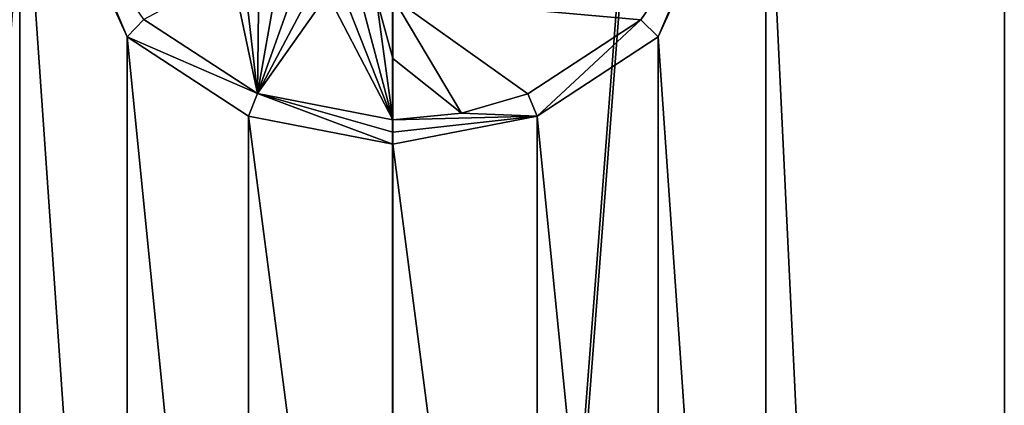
# Model space of a CAD drawing. Header units: metres. Extents: x -28 to 28, y -250 to 28.
# Tile 21 of 92: x -4.32 to 7.08, y -169.33 to -164.87. Entities that reach past the tile are written whole.
import ezdxf

# ---------------------------------------------------------------- set-up
doc = ezdxf.new("R2010")
doc.units = ezdxf.units.M
doc.layers.add('solid_10661053', color=7, linetype='CONTINUOUS')

msp = doc.modelspace()

# ---------------------------------------------------------------- linework, layer by layer
at = {"layer": 'solid_10661053'}
for points in [[(7.089748, -200.078171, 180.056885), (7.069231, -106.532249, 166.068527), (10.527095, -106.285652, 167.718582)], [(-7.088817, -200.077789, 180.056473), (-7.069123, -106.532249, 166.068573), (0.000003, -106.725121, 164.77803)], [(0.000003, -198.408615, 178.480225), (0.000003, -106.92292, 164.807587), (7.069231, -106.532249, 166.068527)], [(0.000004, -199.084442, 178.581223), (0.000003, -198.408615, 178.480225), (7.069231, -106.532249, 166.068527)], [(7.089748, -200.078171, 180.056885), (0.000004, -199.084442, 178.581223), (7.069231, -106.532249, 166.068527)], [(-7.088817, -200.077789, 180.056473), (0.000003, -106.725121, 164.77803), (0.000003, -106.92292, 164.807587)], [(-7.088817, -200.077789, 180.056473), (0.000003, -106.92292, 164.807587), (0.000003, -198.408615, 178.480225)], [(-4.316755, -162.125977, 204.745743), (-7.850322, -154.513596, 203.585968), (-4.316835, -182.994202, 207.864517)], [(4.317756, -162.126312, 204.744431), (7.662177, -231.715347, 215.122971), (7.850902, -154.513397, 203.583481)], [(-4.316755, -162.125977, 204.745743), (-4.316835, -182.994202, 207.864517), (-3.07187, -180.054977, 207.429901)], [(-3.071982, -165.063797, 205.189453), (-4.316755, -162.125977, 204.745743), (-3.07187, -180.054977, 207.429901)], [(-3.740756, -163.598495, 204.981201), (-4.316755, -162.125977, 204.745743), (-3.071982, -165.063797, 205.189453)], [(4.317756, -162.126312, 204.744431), (3.072793, -165.064133, 205.188538), (4.317676, -182.994553, 207.86322)], [(3.738593, -163.606171, 204.981186), (3.072793, -165.064133, 205.188538), (4.317756, -162.126312, 204.744431)], [(4.317756, -162.126312, 204.744431), (4.317676, -182.994553, 207.86322), (7.662177, -231.715347, 215.122971)], [(-2.878124, -164.862289, 205.173141), (-3.740756, -163.598495, 204.981201), (-3.071982, -165.063797, 205.189453)], [(0.000511, -164.608688, 205.250687), (2.873394, -164.868027, 205.173126), (3.738593, -163.606171, 204.981186)], [(3.738593, -163.606171, 204.981186), (2.873394, -164.868027, 205.173126), (3.072793, -165.064133, 205.188538)], [(-1.861521, -164.316452, 205.182541), (-2.878124, -164.862289, 205.173141), (-1.565008, -165.720917, 205.30455)], [(-1.719135, -164.369934, 205.19371), (-1.861521, -164.316452, 205.182541), (-1.565008, -165.720917, 205.30455)], [(-1.547282, -164.423019, 205.205383), (-1.719135, -164.369934, 205.19371), (-1.565008, -165.720917, 205.30455)], [(-1.345608, -164.473495, 205.21701), (-1.547282, -164.423019, 205.205383), (-1.565008, -165.720917, 205.30455)], [(-1.137973, -164.514832, 205.226929), (-1.345608, -164.473495, 205.21701), (-1.565008, -165.720917, 205.30455)], [(-0.941791, -164.545776, 205.234589), (-1.137973, -164.514832, 205.226929), (-1.565008, -165.720917, 205.30455)], [(-0.752423, -164.569153, 205.240494), (-0.941791, -164.545776, 205.234589), (-1.565008, -165.720917, 205.30455)], [(-0.752423, -164.569153, 205.240494), (-1.565008, -165.720917, 205.30455), (0.000489, -166.025543, 205.351212)], [(-0.565044, -164.586655, 205.24498), (-0.752423, -164.569153, 205.240494), (0.000489, -166.025543, 205.351212)], [(-0.377467, -164.598923, 205.248169), (-0.565044, -164.586655, 205.24498), (0.000489, -166.025543, 205.351212)], [(-0.188996, -164.606232, 205.250061), (-0.377467, -164.598923, 205.248169), (0.000489, -166.025543, 205.351212)], [(-0.188996, -164.606232, 205.250061), (0.000489, -166.025543, 205.351212), (0.000501, -165.316681, 205.306961)], [(-0.188996, -164.606232, 205.250061), (0.000501, -165.316681, 205.306961), (0.000511, -164.608688, 205.250687)], [(0.000501, -165.316681, 205.306961), (0.796913, -165.949081, 205.339294), (0.000511, -164.608688, 205.250687)], [(0.000511, -164.608688, 205.250687), (0.796913, -165.949081, 205.339294), (1.563183, -165.722122, 205.304245)], [(0.000511, -164.608688, 205.250687), (1.563183, -165.722122, 205.304245), (2.873394, -164.868027, 205.173126)], [(-1.565008, -165.720917, 205.30455), (-2.878124, -164.862289, 205.173141), (-3.071982, -165.063797, 205.189453)], [(2.873394, -164.868027, 205.173126), (1.563183, -165.722122, 205.304245), (1.670778, -165.982056, 205.329437)], [(2.873394, -164.868027, 205.173126), (1.670778, -165.982056, 205.329437), (3.072793, -165.064133, 205.188538)], [(-3.071982, -165.063797, 205.189453), (-3.07187, -180.054977, 207.429901), (-1.669854, -179.136032, 207.295837)], [(-1.669602, -165.982056, 205.329956), (-3.071982, -165.063797, 205.189453), (-1.669854, -179.136032, 207.295837)], [(-1.565008, -165.720917, 205.30455), (-3.071982, -165.063797, 205.189453), (-1.669602, -165.982056, 205.329956)], [(3.072793, -165.064133, 205.188538), (1.670778, -165.982056, 205.329437), (3.072904, -180.055313, 207.428986)], [(3.072793, -165.064133, 205.188538), (3.072904, -180.055313, 207.428986), (4.317676, -182.994553, 207.86322)], [(0.000501, -165.316681, 205.306961), (0.000489, -166.025543, 205.351212), (0.796913, -165.949081, 205.339294)], [(-1.565008, -165.720917, 205.30455), (-1.669602, -165.982056, 205.329956), (0.000486, -166.307526, 205.379807)], [(0.000487, -166.16687, 205.362183), (-1.565008, -165.720917, 205.30455), (0.000486, -166.307526, 205.379807)], [(0.000487, -166.16687, 205.362183), (0.000489, -166.025543, 205.351212), (-1.565008, -165.720917, 205.30455)], [(1.563183, -165.722122, 205.304245), (0.796913, -165.949081, 205.339294), (1.670778, -165.982056, 205.329437)], [(-1.669602, -165.982056, 205.329956), (-1.669854, -179.136032, 207.295837), (0.000438, -178.810135, 207.248337)], [(-1.669602, -165.982056, 205.329956), (0.000438, -178.810135, 207.248337), (0.000486, -166.307526, 205.379807)], [(1.670778, -165.982056, 205.329437), (0.000486, -166.307526, 205.379807), (1.670525, -179.136032, 207.295319)], [(0.000487, -166.16687, 205.362183), (0.000486, -166.307526, 205.379807), (1.670778, -165.982056, 205.329437)], [(0.000487, -166.16687, 205.362183), (1.670778, -165.982056, 205.329437), (0.000489, -166.025543, 205.351212)], [(0.796913, -165.949081, 205.339294), (0.000489, -166.025543, 205.351212), (1.670778, -165.982056, 205.329437)], [(1.670778, -165.982056, 205.329437), (1.670525, -179.136032, 207.295319), (3.072904, -180.055313, 207.428986)], [(0.000486, -166.307526, 205.379807), (0.000438, -178.810135, 207.248337), (1.670525, -179.136032, 207.295319)]]:
    msp.add_3dface(points, dxfattribs=at)

doc.saveas('drawing.dxf')
